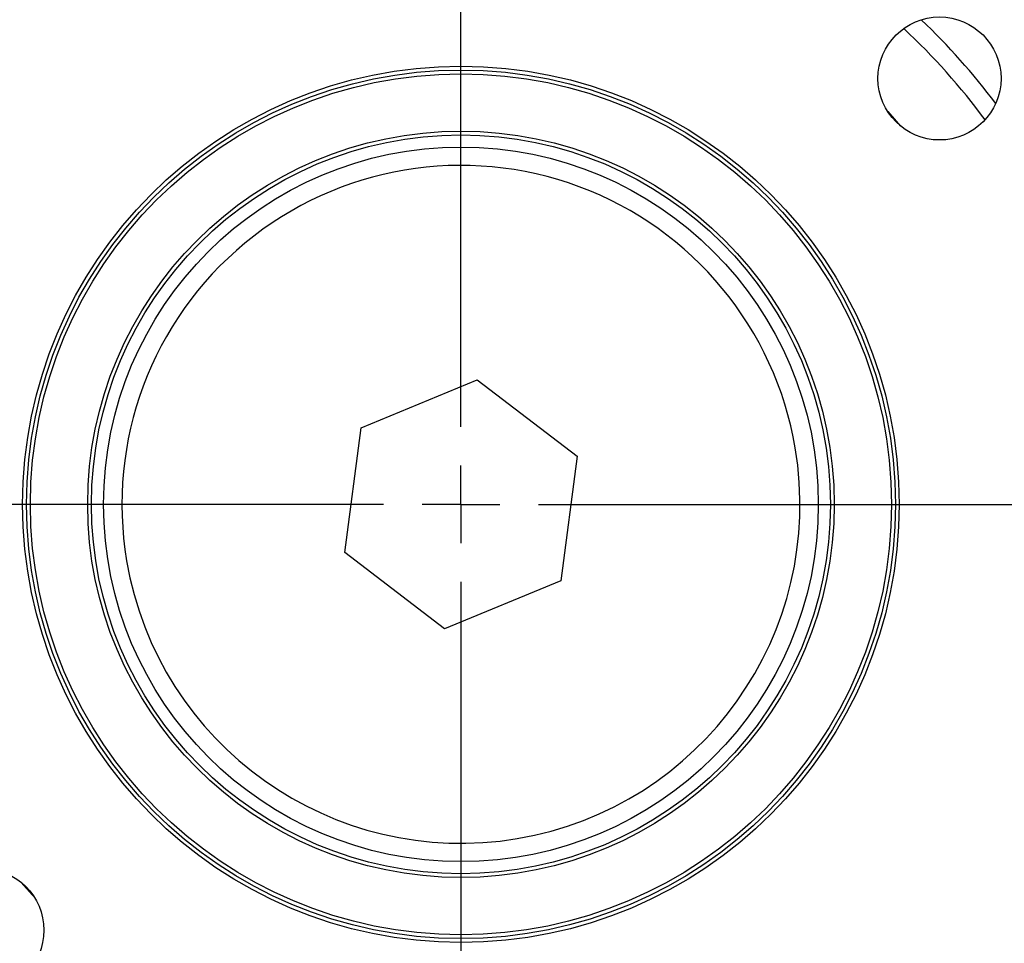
# Model space of a CAD drawing. Header units: inches. Extents: x 0.4 to 16.6, y 0.2 to 10.8.
# Tile 17 of 22: x 11.9 to 13.2, y 6 to 7.2. Entities that reach past the tile are written whole.
import ezdxf

# ---------------------------------------------------------------- set-up
doc = ezdxf.new("R2010")
doc.units = ezdxf.units.IN
doc.header["$MEASUREMENT"] = 0
doc.layers.add('SLD-0', color=7, linetype='Continuous', lineweight=25)
doc.styles.add('SLDTEXTSTYLE0', font='TXT', dxfattribs={"width": 0.75})
doc.dimstyles.new('SLDDIMSTYLE0', dxfattribs={"dimtxt": 0.145833, "dimasz": 0.13, "dimexe": 0, "dimexo": 0.0625, "dimgap": 0.036458, "dimtad": 0, "dimtih": 1, "dimtoh": 1, "dimdec": 1, "dimlfac": 2, "dimrnd": 1e-09, "dimzin": 12, "dimdsep": 46, "dimtxsty": 'SLDTEXTSTYLE0', "dimsah": 1, "dimcen": 0.09, "dimadec": 0, "dimazin": 3, "dimtfac": 1, "dimtdec": 1, "dimtofl": 0, "dimtmove": 0, "dimatfit": 3, "dimfxl": 0, "dimfrac": 2, "dimtolj": 1, "dimtzin": 12, "dimarcsym": 0})

# ---------------------------------------------------------------- blocks, each defined once
blk = doc.blocks.new('_D')
at = {"layer": 'SLD-0'}
for p, q in [((13.0295, 8.1457), (15.4269, 8.1457)), ((15.3019, 8.1457), (15.3019, 7.3633)), ((15.1402, 7.1021), (15.0959, 7.1021)), ((15.0959, 7.1021), (15.0959, 6.8703)), ((15.4635, 7.1021), (15.5078, 7.1021)), ((15.5078, 7.1021), (15.5078, 6.8703)), ((15.0959, 6.8703), (15.1402, 6.8703)), ((15.5078, 6.8703), (15.4635, 6.8703)), ((15.3019, 4.4118), (15.3019, 6.8408)), ((14.2246, 4.4118), (15.4269, 4.4118))]:
    blk.add_line(p, q, dxfattribs=at)
for points in [[(15.3019, 8.1457), (15.2819, 8.0157), (15.3219, 8.0157)], [(15.3019, 4.4118), (15.3219, 4.5418), (15.2819, 4.5418)]]:
    blk.add_solid(points, dxfattribs=at)
at = {"layer": 'SLD-0', "char_height": 0.14583, "attachment_point": 1, "style": 'SLDTEXTSTYLE0'}
for s, insert in [('7.5', (15.1672, 7.3196)), ('190', (15.1402, 7.0583))]:
    blk.add_mtext(s, dxfattribs=dict(at, insert=insert))
blk = doc.blocks.new('SW_CENTERMARKSYMBOL_1')
at = {"layer": 'SLD-0', "color": 0}
for p, q in [((0, 0.1), (0, 1.0345)), ((0, 0), (0, 0.05)), ((-0.1, 0), (-1.0345, 0)), ((0, 0), (-0.05, 0)), ((0, 0), (0, -0.05)), ((0, 0), (0.05, 0)), ((0.1, 0), (1.0345, 0)), ((0, -0.1), (0, -1.0345))]:
    blk.add_line(p, q, dxfattribs=at)

msp = doc.modelspace()

# ---------------------------------------------------------------- linework, layer by layer
at = {"color": 7, "linetype": 'Continuous', "lineweight": 25}
for p, q in [((12.3438, 6.7089), (12.4937, 6.771)), ((12.4937, 6.771), (12.6225, 6.6723)), ((12.3227, 6.548), (12.3438, 6.7089)), ((12.6225, 6.6723), (12.6014, 6.5114)), ((12.4515, 6.4493), (12.3227, 6.548)), ((12.6014, 6.5114), (12.4515, 6.4493))]:
    msp.add_line(p, q, dxfattribs=at)
at = {"color": 7, "linetype": 'Continuous', "lineweight": 25, "flags": 128}
for points in [[(13.0233, 7.117), (13.026, 7.1141), (13.04, 7.0983)], [(11.9219, 6.1033), (11.9192, 6.1062), (11.9052, 6.122)]]:
    msp.add_lwpolyline(points, dxfattribs=at)
at = {"color": 7, "linetype": 'Continuous', "lineweight": 25}
for centre, radius in [((12.4726, 6.6101), 0.9845), ((12.4726, 6.6101), 0.9795), ((13.0902, 7.1598), 0.0794), ((12.4726, 6.6101), 0.5656), ((12.4726, 6.6101), 0.5606), ((12.4726, 6.6101), 0.5556), ((12.4726, 6.6101), 0.4817), ((12.4726, 6.6101), 0.4768), ((12.4726, 6.6101), 0.4612), ((11.855, 6.0605), 0.0794)]:
    msp.add_circle(centre, radius, dxfattribs=at)
for radius, start, end in [(1.1616, 306.0968, 257.6072), (1.0732, 51.2011, 257.1407), (0.9875, 306.9735, 256.7305), (0.8389, 36.2683, 47.0648), (0.4375, 9.5732, 189.5732), (0.4375, 189.5732, 9.5732), (1.0732, 306.5633, 330.593)]:
    msp.add_arc((12.4726, 6.6101), radius, start, end, dxfattribs=at)
at = {"color": 8, "linetype": 'Continuous', "lineweight": 25}
msp.add_arc((12.4726, 6.6101), 0.8626, 36.859, 46.4741, dxfattribs=at)

# ---------------------------------------------------------------- block references
at = {"layer": 'SLD-0', "color": 7}
msp.add_blockref('SW_CENTERMARKSYMBOL_1', (12.4726, 6.6101), dxfattribs=at)

# ---------------------------------------------------------------- dimensions: what is measured, and where the dimension line sits
at = {"layer": 'SLD-0'}
dim = msp.add_linear_dim(base=(15.3019, 4.4118), p1=(12.9795, 8.1457), p2=(14.1746, 4.4118), angle=90, dimstyle='SLDDIMSTYLE0', dxfattribs=at)
dim.commit()
dim.dimension.update_dxf_attribs({"geometry": '_D', "text_midpoint": (15.3019, 7.1021), "dimtype": 160})

doc.saveas('drawing.dxf')
